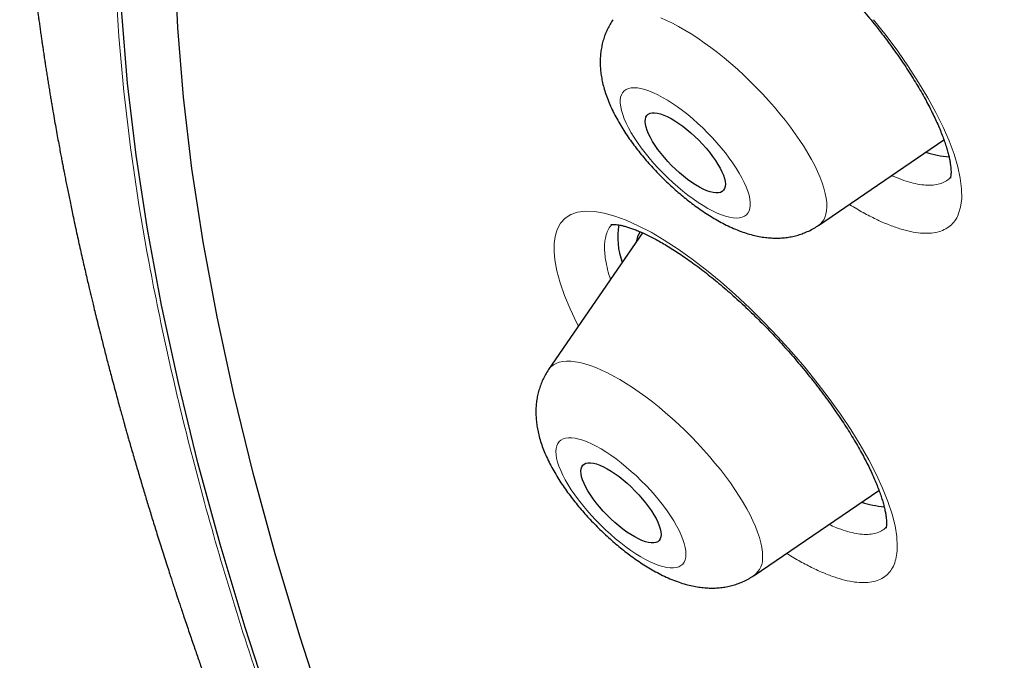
# Model space of a CAD drawing. Header units: millimetres. Extents: x 8 to 436, y 12 to 763.
# Tile 88 of 256: x 328.43 to 336.69, y 312.04 to 317.42. Entities that reach past the tile are written whole.
import ezdxf

# ---------------------------------------------------------------- set-up
doc = ezdxf.new("R2010")
doc.units = ezdxf.units.MM

msp = doc.modelspace()

# ---------------------------------------------------------------- linework, layer by layer
at = {"color": 7, "linetype": 'Continuous', "lineweight": 30}
for p, q in [((335.1292, 315.6946), (336.1829, 316.4126)), ((333.6525, 315.6334), (332.8657, 314.4846)), ((334.5894, 312.7568), (335.6376, 313.471))]:
    msp.add_line(p, q, dxfattribs=at)
at = {"color": 7, "linetype": 'Continuous', "lineweight": 30, "flags": 128}
for points in [[(330.5516, 311.6056), (330.3194, 312.3191), (330.1099, 313.0184), (329.923, 313.703), (329.759, 314.3724), (329.6178, 315.0262), (329.4997, 315.6639), (329.4048, 316.2852), (329.333, 316.8895), (329.2844, 317.4765), (329.2591, 318.0457), (329.257, 318.5968), (329.2783, 319.1293), (329.3227, 319.643), (329.3905, 320.1375), (329.4814, 320.6124), (329.5954, 321.0674), (329.7325, 321.5022), (329.8925, 321.9165), (330.0754, 322.31)], [(331.0079, 311.54), (330.7781, 312.2464), (330.5706, 312.9388), (330.3856, 313.6166), (330.2232, 314.2793), (330.0834, 314.9267), (329.9665, 315.5581), (329.8725, 316.1732), (329.8014, 316.7715), (329.7533, 317.3527), (329.7282, 317.9163), (329.7262, 318.4619), (329.7472, 318.9892), (329.7913, 319.4978), (329.8583, 319.9874), (329.9483, 320.4576), (330.0612, 320.9081), (330.197, 321.3386), (330.3554, 321.7488), (330.5365, 322.1384)], [(334.3422, 316.0037), (334.3339, 315.9898), (334.3224, 315.9791), (334.3076, 315.9717), (334.2899, 315.9678), (334.2692, 315.9673), (334.246, 315.9702), (334.2203, 315.9766), (334.1925, 315.9864), (334.1629, 315.9994), (334.1317, 316.0155), (334.0993, 316.0346), (334.066, 316.0564), (334.0321, 316.0808), (333.9981, 316.1075), (333.9641, 316.1362), (333.9307, 316.1666), (333.8981, 316.1985), (333.8667, 316.2314), (333.8368, 316.265), (333.8087, 316.2991), (333.7826, 316.3332), (333.7589, 316.367), (333.7379, 316.4002), (333.7196, 316.4323), (333.7043, 316.4632), (333.6922, 316.4924), (333.6834, 316.5197), (333.6779, 316.5448), (333.6759, 316.5674), (333.6774, 316.5873), (333.6822, 316.6043), (333.6905, 316.6182), (333.702, 316.6289), (333.7168, 316.6363), (333.7345, 316.6402), (333.7552, 316.6407), (333.7784, 316.6378), (333.8041, 316.6314), (333.8319, 316.6216), (333.8615, 316.6086), (333.8927, 316.5925), (333.9251, 316.5734), (333.9584, 316.5516), (333.9923, 316.5272), (334.0263, 316.5005), (334.0603, 316.4718), (334.0937, 316.4414), (334.1263, 316.4095), (334.1577, 316.3766), (334.1876, 316.343), (334.2157, 316.3089), (334.2418, 316.2748), (334.2655, 316.241), (334.2866, 316.2078), (334.3048, 316.1756), (334.3201, 316.1448), (334.3322, 316.1156), (334.341, 316.0883), (334.3465, 316.0632), (334.3485, 316.0406), (334.3471, 316.0207), (334.3422, 316.0037)], [(333.8087, 313.1001), (333.8068, 313.0806), (333.8015, 313.064), (333.7929, 313.0504), (333.7809, 313.0401), (333.7658, 313.0332), (333.7477, 313.0297), (333.7267, 313.0296), (333.7032, 313.033), (333.6773, 313.0397), (333.6492, 313.0499), (333.6194, 313.0633), (333.588, 313.0798), (333.5555, 313.0992), (333.5221, 313.1214), (333.4882, 313.1461), (333.4541, 313.173), (333.4202, 313.2019), (333.3869, 313.2325), (333.3544, 313.2645), (333.3232, 313.2975), (333.2935, 313.3313), (333.2656, 313.3654), (333.2398, 313.3994), (333.2164, 313.4332), (333.1957, 313.4663), (333.1777, 313.4983), (333.1629, 313.529), (333.1511, 313.558), (333.1427, 313.585), (333.1377, 313.6098), (333.1361, 313.6321), (333.1379, 313.6517), (333.1432, 313.6683), (333.1519, 313.6818), (333.1638, 313.6921), (333.1789, 313.6991), (333.1971, 313.7026), (333.218, 313.7027), (333.2416, 313.6993), (333.2675, 313.6925), (333.2955, 313.6823), (333.3254, 313.669), (333.3567, 313.6525), (333.3893, 313.633), (333.4227, 313.6109), (333.4566, 313.5862), (333.4906, 313.5592), (333.5245, 313.5303), (333.5579, 313.4997), (333.5903, 313.4677), (333.6216, 313.4347), (333.6513, 313.401), (333.6792, 313.3669), (333.705, 313.3328), (333.7283, 313.299), (333.7491, 313.266), (333.767, 313.2339), (333.7819, 313.2033), (333.7936, 313.1743), (333.802, 313.1472), (333.8071, 313.1224), (333.8087, 313.1001)]]:
    msp.add_lwpolyline(points, dxfattribs=at)
at = {"color": 252, "linetype": 'Continuous', "lineweight": 0, "flags": 128}
for points in [[(333.8066, 317.437), (333.8549, 317.4161), (333.9048, 317.3921), (333.9561, 317.3651), (334.0086, 317.3351), (334.0622, 317.3023), (334.1167, 317.2669), (334.1717, 317.2288), (334.2272, 317.1884), (334.2829, 317.1456), (334.3386, 317.1008), (334.3941, 317.054), (334.4493, 317.0054), (334.5038, 316.9553), (334.5575, 316.9037), (334.6102, 316.8509), (334.6617, 316.7971), (334.7118, 316.7425), (334.7604, 316.6873), (334.8071, 316.6317), (334.852, 316.5759), (334.8947, 316.5201), (334.9351, 316.4645), (334.9732, 316.4093), (335.0087, 316.3547), (335.0415, 316.301), (335.0715, 316.2483), (335.0986, 316.1969), (335.1227, 316.1468), (335.1436, 316.0984), (335.1614, 316.0517), (335.1759, 316.007), (335.1871, 315.9644), (335.195, 315.9241), (335.1995, 315.8863), (335.2006, 315.851), (335.1982, 315.8184), (335.1925, 315.7886), (335.1835, 315.7618)], [(335.5928, 317.4223), (335.6966, 317.2906), (335.7948, 317.1582), (335.8863, 317.0266), (335.9705, 316.8962), (336.0473, 316.7674), (336.116, 316.6417), (336.1757, 316.5203), (336.2261, 316.4039), (336.2673, 316.2927), (336.2987, 316.1878), (336.32, 316.0904), (336.331, 316.0013), (336.3318, 315.9203), (336.3226, 315.8483), (336.3033, 315.7859), (336.3033, 315.7859)], [(333.4766, 316.7915), (333.47, 316.7705), (333.4667, 316.7467), (333.4668, 316.7201), (333.4703, 316.691), (333.4771, 316.6595), (333.4872, 316.6258), (333.5005, 316.5901), (333.517, 316.5526), (333.5365, 316.5136), (333.559, 316.4733), (333.5843, 316.432), (333.6122, 316.3899), (333.6426, 316.3473), (333.6752, 316.3044), (333.71, 316.2614), (333.7466, 316.2188), (333.7848, 316.1767), (333.8244, 316.1353), (333.8652, 316.095), (333.9069, 316.056), (333.9493, 316.0185), (333.992, 315.9828), (334.0349, 315.9491), (334.0776, 315.9175), (334.1199, 315.8883), (334.1616, 315.8617), (334.2023, 315.8379), (334.2419, 315.8168), (334.28, 315.7988), (334.3165, 315.784), (334.3511, 315.7723), (334.3837, 315.7639), (334.4139, 315.7588), (334.4417, 315.7571), (334.4668, 315.7587), (334.4891, 315.7638), (334.5085, 315.7721), (334.5248, 315.7837), (334.5379, 315.7986), (334.5478, 315.8165), (334.5544, 315.8375), (334.5577, 315.8613), (334.5576, 315.8879), (334.5542, 315.917), (334.5473, 315.9485), (334.5372, 315.9822), (334.5239, 316.0179), (334.5074, 316.0554), (334.4879, 316.0944), (334.4654, 316.1346), (334.4401, 316.176), (334.4122, 316.2181), (334.3818, 316.2607), (334.3492, 316.3036), (334.3144, 316.3466), (334.2778, 316.3892), (334.2396, 316.4313), (334.2, 316.4727), (334.1592, 316.513), (334.1175, 316.552), (334.0751, 316.5895), (334.0324, 316.6252), (333.9895, 316.6589), (333.9468, 316.6905), (333.9045, 316.7196), (333.8628, 316.7463), (333.8221, 316.7701), (333.7825, 316.7911), (333.7444, 316.8091), (333.7079, 316.824), (333.6733, 316.8357), (333.6407, 316.8441), (333.6105, 316.8492), (333.5827, 316.8509), (333.5576, 316.8493), (333.5353, 316.8442), (333.5159, 316.8359), (333.4996, 316.8243), (333.4865, 316.8094), (333.4766, 316.7915)], [(333.1163, 314.8505), (333.1029, 314.8757), (333.0468, 314.9939), (333.0002, 315.1067), (332.963, 315.2138), (332.9356, 315.3142), (332.9182, 315.4067), (332.9117, 315.4774), (332.9121, 315.5422), (332.9196, 315.6007), (332.938, 315.662), (332.9665, 315.7136), (333.0047, 315.7549), (333.0524, 315.7855), (333.1093, 315.8051), (333.1753, 315.8137), (333.2495, 315.8114), (333.3312, 315.7982), (333.4203, 315.7738), (333.5163, 315.7385), (333.6182, 315.6928), (333.7249, 315.6372), (333.8362, 315.5715), (333.9516, 315.4962), (334.0698, 315.4122), (334.1895, 315.3203), (334.3106, 315.2207), (334.4323, 315.1138), (334.5535, 315.0009), (334.6728, 314.883), (334.7898, 314.7606), (334.9042, 314.6342), (335.0146, 314.5051), (335.1199, 314.3746), (335.2197, 314.2433), (335.3136, 314.1117), (335.4008, 313.981), (335.4802, 313.8528), (335.5513, 313.7275), (335.6142, 313.6056), (335.6682, 313.4883), (335.7127, 313.3767), (335.7473, 313.2719), (335.7721, 313.1737), (335.7869, 313.0831), (335.7916, 313.001), (335.7916, 313.001)], [(332.8657, 314.4846), (332.8682, 314.4881), (332.8851, 314.5075), (332.9053, 314.5238), (332.9285, 314.5367), (332.9548, 314.5463), (332.9841, 314.5526), (333.0162, 314.5554), (333.051, 314.5548), (333.0884, 314.5509), (333.1283, 314.5435), (333.1704, 314.5328), (333.2147, 314.5188), (333.261, 314.5015), (333.3091, 314.481), (333.3588, 314.4573), (333.41, 314.4307), (333.4624, 314.401), (333.5159, 314.3686), (333.5702, 314.3334), (333.6252, 314.2957), (333.6806, 314.2555), (333.7363, 314.213), (333.792, 314.1684), (333.8476, 314.1219), (333.9028, 314.0735), (333.9574, 314.0235), (334.0112, 313.9721), (334.0641, 313.9195), (334.1157, 313.8658), (334.166, 313.8113), (334.2147, 313.7562), (334.2617, 313.7006), (334.3068, 313.6448), (334.3498, 313.5889), (334.3905, 313.5333), (334.4289, 313.4781), (334.4647, 313.4234), (334.4979, 313.3696), (334.5282, 313.3168), (334.5557, 313.2651), (334.5801, 313.2149), (334.6014, 313.1663), (334.6196, 313.1194), (334.6345, 313.0744), (334.6461, 313.0316), (334.6544, 312.991), (334.6593, 312.9528), (334.6608, 312.9172)], [(332.9265, 313.7979), (332.928, 313.7702), (332.9329, 313.74), (332.9411, 313.7075), (332.9526, 313.673), (332.9673, 313.6365), (332.9851, 313.5984), (333.0059, 313.5588), (333.0296, 313.518), (333.056, 313.4764), (333.085, 313.434), (333.1163, 313.3912), (333.1499, 313.3483), (333.1855, 313.3054), (333.2228, 313.263), (333.2616, 313.2211), (333.3018, 313.1802), (333.343, 313.1404), (333.385, 313.102), (333.4276, 313.0653), (333.4704, 313.0304), (333.5132, 312.9975), (333.5558, 312.967), (333.5979, 312.9389), (333.6392, 312.9134), (333.6794, 312.8907), (333.7184, 312.871), (333.7559, 312.8543), (333.7916, 312.8407), (333.8254, 312.8304), (333.857, 312.8234), (333.8862, 312.8198), (333.9128, 312.8195), (333.9368, 312.8226), (333.9579, 312.829), (333.9759, 312.8388), (333.9909, 312.8518), (334.0027, 312.8679), (334.0112, 312.8872), (334.0164, 312.9094), (334.0183, 312.9344), (334.0167, 312.9621), (334.0118, 312.9922), (334.0036, 313.0247), (333.9922, 313.0593), (333.9775, 313.0957), (333.9597, 313.1339), (333.9389, 313.1734), (333.9152, 313.2142), (333.8888, 313.2559), (333.8598, 313.2983), (333.8284, 313.341), (333.7949, 313.384), (333.7593, 313.4268), (333.722, 313.4693), (333.6831, 313.5111), (333.643, 313.552), (333.6018, 313.5918), (333.5597, 313.6302), (333.5172, 313.667), (333.4744, 313.7019), (333.4315, 313.7347), (333.389, 313.7653), (333.3469, 313.7934), (333.3056, 313.8189), (333.2653, 313.8415), (333.2263, 313.8613), (333.1889, 313.878), (333.1531, 313.8915), (333.1194, 313.9018), (333.0878, 313.9088), (333.0586, 313.9125), (333.0319, 313.9127), (333.008, 313.9097), (332.9869, 313.9032), (332.9688, 313.8935), (332.9538, 313.8805), (332.9421, 313.8643), (332.9335, 313.8451), (332.9283, 313.8229), (332.9265, 313.7979)]]:
    msp.add_lwpolyline(points, dxfattribs=at)
at = {"color": 7, "linetype": 'Continuous', "lineweight": 30}
for centre, radius, start, end in [((336.2866, 317.0936), 0.8243, 251.9902, 265.70021), ((334.0433, 315.5939), 0.5978, 169.80392, 200.3832), ((333.8198, 315.5179), 0.2233, 146.17631, 170.01525), ((335.7481, 314.1606), 0.8295, 252.01137, 265.34461)]:
    msp.add_arc(centre, radius, start, end, dxfattribs=at)
at = {"color": 252, "linetype": 'Continuous', "lineweight": 0}
for centre, radius, start, end in [((335.0441, 315.8189), 0.1506, 304.4064, 337.72084), ((334.4817, 312.9008), 0.1798, 306.77936, 5.24531)]:
    msp.add_arc(centre, radius, start, end, dxfattribs=at)
for points, knots in [([(331.0196, 326.5382), (331.0561, 326.5794), (331.2962, 326.8504), (331.8424, 327.2486), (332.6613, 327.7245), (333.5901, 328.0813), (334.6138, 328.3299), (335.7324, 328.4665), (336.9414, 328.4913), (338.2374, 328.4042), (339.6162, 328.2054), (341.0734, 327.8956), (342.6045, 327.4757), (344.2047, 326.947), (345.8688, 326.3113), (347.5918, 325.5705), (349.3681, 324.7269), (351.1922, 323.7833), (353.0583, 322.7425), (354.9606, 321.6078), (356.8931, 320.3829), (358.8496, 319.0715), (360.8241, 317.6778), (362.8103, 316.2062), (364.802, 314.6613), (366.7929, 313.048), (368.7768, 311.3714), (370.7474, 309.6366), (372.6985, 307.8492), (374.6239, 306.0149), (376.5177, 304.1393), (378.3738, 302.2284), (380.1864, 300.2882), (381.9498, 298.3248), (383.6585, 296.3443), (385.307, 294.3531), (386.8903, 292.3573), (388.4033, 290.3632), (389.8412, 288.3772), (391.1995, 286.4055), (392.474, 284.4542), (393.6607, 282.5296), (394.7558, 280.6376), (395.7558, 278.7842), (396.6577, 276.9753), (397.4585, 275.2166), (398.1558, 273.5135), (398.7474, 271.8714), (399.2313, 270.2956), (399.6062, 268.7909), (399.8708, 267.3621), (400.0242, 266.0137), (400.066, 264.75), (399.9962, 263.5748), (399.8146, 262.4921), (399.5228, 261.5043), (399.1179, 260.6185), (398.6492, 259.8751), (398.2659, 259.4772), (398.0952, 259.3001)], [0, 0, 0, 0, 0.003203, 0.021066, 0.038929, 0.056792, 0.074655, 0.092519, 0.110382, 0.128245, 0.146108, 0.163971, 0.181834, 0.199697, 0.21756, 0.235424, 0.253287, 0.27115, 0.289013, 0.306876, 0.324739, 0.342602, 0.360465, 0.378329, 0.396192, 0.414055, 0.431918, 0.449781, 0.467644, 0.485507, 0.50337, 0.521234, 0.539097, 0.55696, 0.574823, 0.592686, 0.610549, 0.628412, 0.646275, 0.664139, 0.682002, 0.699865, 0.717728, 0.735591, 0.753454, 0.771317, 0.78918, 0.807044, 0.824907, 0.84277, 0.860633, 0.878496, 0.896359, 0.914222, 0.932085, 0.949949, 0.967812, 0.985675, 1, 1, 1, 1]), ([(331.0484, 310.1578), (330.8196, 310.778), (330.3638, 312.013), (329.8581, 313.7525), (329.4888, 315.3946), (329.268, 316.9321), (329.1925, 318.3668), (329.2629, 319.6927), (329.4748, 320.9014), (329.83, 321.9799), (330.3274, 322.9228), (330.9672, 323.73), (331.7492, 324.4017), (332.6696, 324.9354), (333.7174, 325.33), (334.8869, 325.5789), (336.1734, 325.6802), (337.5768, 325.6341), (339.0971, 325.4404), (340.7274, 325.1007), (342.4516, 324.6212), (344.2573, 324.0026), (346.137, 323.247), (348.0905, 322.3545), (350.1177, 321.3251), (352.2097, 320.1637), (354.3478, 318.883), (356.5148, 317.4911), (358.7015, 315.9936), (360.9076, 314.3905), (363.133, 312.682), (365.3683, 310.8758), (367.5947, 308.9889), (369.7933, 307.0356), (371.954, 305.0242), (374.0769, 302.9547), (376.1617, 300.8272), (378.2, 298.6511), (380.1758, 296.4453), (382.0711, 294.228), (383.877, 292.0088), (385.5934, 289.7879), (387.2203, 287.5654), (388.7511, 285.3507), (390.1756, 283.1619), (391.4788, 281.0182), (392.6555, 278.9289), (393.7022, 276.8958), (394.631, 274.9122), (395.1384, 273.6475), (395.3931, 273.0124)], [0, 0, 0, 0, 0.020985, 0.041789, 0.062502, 0.083215, 0.104018, 0.125, 0.145986, 0.166791, 0.187505, 0.208217, 0.229019, 0.25, 0.270986, 0.291791, 0.312505, 0.333217, 0.354019, 0.375, 0.395986, 0.416791, 0.437505, 0.458217, 0.479019, 0.5, 0.520986, 0.541791, 0.562505, 0.583217, 0.604019, 0.625, 0.645986, 0.666791, 0.687505, 0.708217, 0.729019, 0.75, 0.770986, 0.791791, 0.812505, 0.833217, 0.854019, 0.875, 0.895985, 0.916789, 0.937502, 0.958215, 0.979017, 1, 1, 1, 1]), ([(335.7451, 316.1143), (335.7585, 316.1081), (335.801, 316.0885), (335.8674, 316.0651), (335.9437, 316.0441), (336.0139, 316.033), (336.0776, 316.0312), (336.1344, 316.0387), (336.1832, 316.0565), (336.2181, 316.077), (336.2336, 316.0947), (336.2384, 316.1001)], [0, 0, 0, 0, 0.058326, 0.184721, 0.311023, 0.437776, 0.564529, 0.69083, 0.817466, 0.944557, 1, 1, 1, 1]), ([(336.3033, 315.7859), (336.3032, 315.7857), (336.295, 315.7663), (336.2751, 315.7313), (336.2356, 315.6892), (336.1867, 315.6577), (336.1288, 315.637), (336.0618, 315.6277), (335.9865, 315.6294), (335.9036, 315.642), (335.8136, 315.6656), (335.7169, 315.7003), (335.6143, 315.7454), (335.5063, 315.8016), (335.4306, 315.844), (335.3904, 315.8701), (335.3885, 315.8713)], [0, 0, 0, 0, 0.000887, 0.08365, 0.166708, 0.249767, 0.33253, 0.415291, 0.498347, 0.581403, 0.664165, 0.746983, 0.830096, 0.91321, 0.996028, 1, 1, 1, 1]), ([(333.3991, 315.7037), (333.3931, 315.6977), (333.3759, 315.6805), (333.3566, 315.6425), (333.3415, 315.5935), (333.3349, 315.5404), (333.3345, 315.4853), (333.3403, 315.4211), (333.3547, 315.3461), (333.37, 315.2847), (333.3827, 315.2482), (333.3847, 315.2424)], [0, 0, 0, 0, 0.074548, 0.213186, 0.35133, 0.466326, 0.581464, 0.69646, 0.834704, 0.973443, 1, 1, 1, 1]), ([(335.2177, 313.1849), (335.2372, 313.176), (335.2853, 313.1542), (335.3562, 313.1297), (335.4304, 313.1103), (335.4981, 313.1006), (335.559, 313.1006), (335.6129, 313.1098), (335.6586, 313.1292), (335.687, 313.1464), (335.6977, 313.1597), (335.6983, 313.1605)], [0, 0, 0, 0, 0.088353, 0.217574, 0.346795, 0.475556, 0.604223, 0.733349, 0.862475, 0.99114, 1, 1, 1, 1]), ([(335.7916, 313.001), (335.7916, 313.0007), (335.7914, 312.9745), (335.7875, 312.9253), (335.7716, 312.8614), (335.7457, 312.8072), (335.71, 312.7633), (335.6644, 312.7302), (335.6095, 312.7078), (335.5459, 312.6963), (335.4738, 312.6958), (335.3936, 312.7066), (335.306, 312.7283), (335.2116, 312.7608), (335.1113, 312.8036), (335.0053, 312.8577), (334.9218, 312.9044), (334.8729, 312.9358), (334.8622, 312.9427)], [0, 0, 0, 0, 0.000748, 0.07057, 0.140641, 0.210712, 0.280534, 0.350354, 0.420423, 0.490493, 0.560313, 0.630181, 0.700299, 0.770416, 0.840285, 0.910231, 0.980426, 1, 1, 1, 1])]:
    msp.add_open_spline(points, degree=3, knots=knots, dxfattribs=at)
at = {"color": 7, "linetype": 'Continuous', "lineweight": 30}
for points, knots in [([(331.0183, 326.5493), (331.0037, 326.5348), (330.9767, 326.5079), (330.9419, 326.473), (330.911, 326.4418), (330.8798, 326.41), (330.8457, 326.3751), (330.8129, 326.3409), (330.7834, 326.3101), (330.7576, 326.2828), (330.734, 326.2576), (330.7094, 326.2313), (330.682, 326.2015), (330.6522, 326.1689), (330.6231, 326.1367), (330.597, 326.1076), (330.5764, 326.0843), (330.56, 326.0656), (330.5448, 326.0483), (330.527, 326.0279), (330.5063, 326.0039), (330.4842, 325.9781), (330.4624, 325.9525), (330.4403, 325.9263), (330.4186, 325.9003), (330.3964, 325.8734), (330.3748, 325.8471), (330.3525, 325.8197), (330.3294, 325.791), (330.3056, 325.7612), (330.2824, 325.7318), (330.2605, 325.7038), (330.2417, 325.6795), (330.2247, 325.6575), (330.2087, 325.6366), (330.1913, 325.6137), (330.1732, 325.5896), (330.1556, 325.5661), (330.1401, 325.5451), (330.1272, 325.5276), (330.1165, 325.513), (330.1064, 325.4992), (330.0951, 325.4836), (330.0814, 325.4645), (330.0642, 325.4406), (330.0451, 325.4136), (330.0254, 325.3857), (330.0076, 325.3602), (329.9912, 325.3366), (329.9747, 325.3124), (329.9562, 325.2853), (329.9353, 325.2543), (329.9138, 325.222), (329.8936, 325.1914), (329.8754, 325.1636), (329.8585, 325.1376), (329.8415, 325.1112), (329.8238, 325.0834), (329.7999, 325.0455), (329.7709, 324.9987), (329.7377, 324.9445), (329.7061, 324.8918), (329.6745, 324.8382), (329.6418, 324.7817), (329.6093, 324.7245), (329.5782, 324.6687), (329.5472, 324.612), (329.5153, 324.5527), (329.4844, 324.4938), (329.4517, 324.4303), (329.4162, 324.36), (329.3782, 324.2827), (329.3412, 324.2052), (329.3046, 324.1267), (329.2684, 324.0469), (329.2353, 323.9717), (329.2102, 323.9132), (329.1914, 323.8688), (329.1769, 323.834), (329.1624, 323.7987), (329.1486, 323.765), (329.1364, 323.7347), (329.125, 323.7059), (329.1135, 323.6768), (329.1011, 323.6448), (329.088, 323.6108), (329.0747, 323.576), (329.0622, 323.5426), (329.0507, 323.5115), (329.0393, 323.4806), (329.0276, 323.4481), (329.0148, 323.4124), (329.0014, 323.3745), (328.9883, 323.3368), (328.9763, 323.3018), (328.9659, 323.2712), (328.9552, 323.2391), (328.9432, 323.2028), (328.9295, 323.1609), (328.9158, 323.1181), (328.9025, 323.0759), (328.8898, 323.0346), (328.8769, 322.9921), (328.8629, 322.9455), (328.8495, 322.8997), (328.8368, 322.8556), (328.8257, 322.8164), (328.815, 322.7778), (328.8051, 322.7419), (328.7936, 322.6992), (328.7795, 322.646), (328.7622, 322.5788), (328.7443, 322.5069), (328.7267, 322.4338), (328.7103, 322.3635), (328.6954, 322.2978), (328.6789, 322.2222), (328.6607, 322.1358), (328.6408, 322.0365), (328.622, 321.938), (328.6042, 321.8393), (328.5872, 321.7399), (328.5737, 321.6564), (328.563, 321.5868), (328.5545, 321.5296), (328.5454, 321.4665), (328.5359, 321.3975), (328.527, 321.329), (328.5189, 321.2645), (328.5121, 321.2075), (328.5062, 321.1556), (328.501, 321.109), (328.4966, 321.0673), (328.4926, 321.0288), (328.4889, 320.9918), (328.4847, 320.9487), (328.4801, 320.8988), (328.4749, 320.84), (328.4697, 320.777), (328.4646, 320.7115), (328.4597, 320.6447), (328.4552, 320.5777), (328.4509, 320.5082), (328.4469, 320.4363), (328.4431, 320.362), (328.4397, 320.2875), (328.4369, 320.2152), (328.4347, 320.1514), (328.4331, 320.0965), (328.4319, 320.0512), (328.431, 320.0124), (328.4304, 319.9836), (328.43, 319.9622), (328.4297, 319.944), (328.4293, 319.9219), (328.4289, 319.8945), (328.4285, 319.8578), (328.428, 319.8123), (328.4277, 319.7608), (328.4276, 319.7097), (328.4277, 319.6615), (328.4279, 319.6159), (328.4282, 319.5731), (328.4287, 319.5187), (328.4297, 319.4526), (328.4312, 319.3736), (328.4332, 319.2939), (328.4357, 319.2101), (328.4388, 319.1201), (328.4422, 319.039), (328.4454, 318.9693), (328.4481, 318.914), (328.451, 318.8594), (328.454, 318.8058), (328.457, 318.755), (328.4597, 318.7116), (328.462, 318.6768), (328.4638, 318.6491), (328.4657, 318.6222), (328.4677, 318.5931), (328.4701, 318.5597), (328.4732, 318.5167), (328.4773, 318.4636), (328.4822, 318.4017), (328.4875, 318.338), (328.493, 318.2747), (328.4987, 318.2119), (328.5046, 318.1498), (328.5105, 318.0887), (328.5167, 318.0278), (328.5227, 317.9696), (328.5284, 317.9162), (328.5336, 317.8696), (328.5385, 317.8256), (328.5437, 317.7802), (328.5495, 317.7309), (328.5559, 317.6771), (328.5633, 317.6171), (328.5702, 317.5626), (328.5763, 317.515), (328.5813, 317.4763), (328.5867, 317.4356), (328.5925, 317.3928), (328.5987, 317.348), (328.605, 317.3026), (328.6112, 317.259), (328.6167, 317.2206), (328.6214, 317.1882), (328.6253, 317.1614), (328.6287, 317.1387), (328.6316, 317.1192), (328.6346, 317.0995), (328.6381, 317.0761), (328.6428, 317.045), (328.6489, 317.0058), (328.6559, 316.9606), (328.6634, 316.9134), (328.6709, 316.867), (328.6782, 316.822), (328.6854, 316.7782), (328.6925, 316.7357), (328.7019, 316.6805), (328.7133, 316.614), (328.7267, 316.5377), (328.7395, 316.466), (328.7516, 316.3996), (328.7628, 316.3393), (328.7726, 316.2869), (328.7811, 316.2426), (328.7879, 316.2067), (328.7942, 316.1741), (328.8009, 316.1397), (328.809, 316.0984), (328.8183, 316.0516), (328.832, 315.9833), (328.8505, 315.8921), (328.8762, 315.769), (328.9051, 315.6341), (328.9364, 315.4919), (328.9626, 315.3762), (328.983, 315.2875), (328.9972, 315.2265), (329.01, 315.1719), (329.0214, 315.1239), (329.0322, 315.0791), (329.044, 315.0299), (329.0583, 314.9711), (329.0754, 314.9013), (329.0946, 314.8242), (329.1169, 314.7355), (329.1424, 314.6357), (329.1713, 314.5243), (329.1977, 314.4241), (329.2212, 314.3364), (329.2404, 314.2653), (329.2587, 314.1984), (329.2749, 314.1393), (329.2889, 314.0889), (329.3005, 314.0473), (329.3097, 314.0144), (329.3166, 313.9901), (329.3224, 313.9693), (329.3288, 313.9469), (329.337, 313.9179), (329.3485, 313.8776), (329.3631, 313.8264), (329.3804, 313.7668), (329.3981, 313.7057), (329.4159, 313.6449), (329.4338, 313.5845), (329.4517, 313.5243), (329.4745, 313.448), (329.503, 313.3538), (329.5379, 313.2398), (329.5689, 313.1399), (329.5956, 313.055), (329.6172, 312.9864), (329.6395, 312.9164), (329.6614, 312.8481), (329.6817, 312.7853), (329.6991, 312.7316), (329.7126, 312.6903), (329.7226, 312.66), (329.73, 312.6374), (329.7379, 312.6133), (329.7471, 312.5855), (329.7583, 312.5517), (329.7711, 312.513), (329.7862, 312.4676), (329.8111, 312.3934), (329.8443, 312.2951), (329.8846, 312.1775), (329.9226, 312.0675), (329.9583, 311.9652), (329.9916, 311.8707), (330.0223, 311.784), (330.0532, 311.6976), (330.0847, 311.6103), (330.1171, 311.521), (330.1482, 311.4359), (330.1779, 311.3552), (330.2019, 311.2906), (330.2196, 311.2432), (330.2305, 311.2138), (330.2393, 311.1904), (330.2471, 311.1696), (330.2553, 311.1478), (330.2647, 311.1227), (330.2778, 311.0881), (330.2951, 311.0423), (330.3173, 310.9838), (330.3426, 310.9174), (330.3712, 310.843), (330.403, 310.7605), (330.4383, 310.6698), (330.4771, 310.5705), (330.5218, 310.4574), (330.5726, 310.3296), (330.6301, 310.1864), (330.693, 310.0317), (330.7429, 309.91), (330.778, 309.8252), (330.7964, 309.7809), (330.8151, 309.7358), (330.8342, 309.69), (330.853, 309.6451), (330.8705, 309.6035), (330.886, 309.5667), (330.8989, 309.5359), (330.9092, 309.5116), (330.9166, 309.494), (330.9226, 309.48), (330.9317, 309.4584), (330.9462, 309.4243), (330.9673, 309.3748), (330.9929, 309.3147), (331.0233, 309.244), (331.0688, 309.1382), (331.1274, 309.0034), (331.1958, 308.8474), (331.2607, 308.7006), (331.3221, 308.563), (331.3817, 308.4305), (331.4416, 308.2982), (331.5043, 308.1609), (331.5599, 308.0399), (331.6074, 307.9372), (331.6457, 307.8548), (331.6852, 307.7702), (331.7257, 307.6839), (331.7649, 307.6006), (331.8006, 307.525), (331.8309, 307.4613), (331.8555, 307.4096), (331.8735, 307.3719), (331.8856, 307.3465), (331.8937, 307.3297), (331.9013, 307.3137), (331.9104, 307.2948), (331.9218, 307.271), (331.9356, 307.2422), (331.9526, 307.207), (331.9728, 307.1651), (331.9964, 307.1161), (332.0231, 307.061), (332.0526, 307.0003), (332.1211, 306.8598), (332.2283, 306.6417), (332.3621, 306.3731), (332.4841, 306.1314), (332.5932, 305.917), (332.7018, 305.7058), (332.7878, 305.5401), (332.8508, 305.4194), (332.8914, 305.3418), (332.9316, 305.2654), (332.9712, 305.1902), (333.0104, 305.1161), (333.049, 305.0433), (333.086, 304.9738), (333.1183, 304.9133), (333.145, 304.8633), (333.1662, 304.8237), (333.183, 304.7925), (333.1965, 304.7674), (333.21, 304.7421), (333.227, 304.7105), (333.2493, 304.6693), (333.2764, 304.6191), (333.3088, 304.5591), (333.3452, 304.492), (333.3836, 304.4215), (333.4543, 304.2918), (333.5561, 304.1063), (333.6885, 303.8675), (333.8228, 303.6272), (333.9586, 303.3865), (334.0955, 303.1461), (334.227, 302.9169), (334.3531, 302.6991), (334.4734, 302.4926), (334.5799, 302.3112), (334.6721, 302.1551), (334.7496, 302.0245), (334.8202, 301.906), (334.8838, 301.7996), (334.9404, 301.7054), (334.9879, 301.6265), (335.0269, 301.5618), (335.058, 301.5102), (335.0838, 301.4677), (335.1041, 301.4341), (335.1175, 301.412), (335.126, 301.3981), (335.1329, 301.3867), (335.1433, 301.3695), (335.1587, 301.3441), (335.179, 301.3108), (335.2035, 301.2706), (335.2311, 301.2254), (335.2607, 301.177), (335.3036, 301.1068), (335.3615, 301.0123), (335.4363, 300.8909), (335.5178, 300.759), (335.6058, 300.6172), (335.698, 300.4694), (335.7916, 300.3201), (335.8839, 300.1735), (335.9919, 300.0027), (336.1147, 299.8095), (336.2516, 299.5956), (336.3838, 299.3904), (336.5112, 299.1937), (336.633, 299.0068), (336.7491, 298.8295), (336.8603, 298.6606), (336.9685, 298.497), (337.1147, 298.277), (337.2981, 298.0028), (337.5178, 297.6775), (337.6811, 297.4378), (337.7875, 297.2824), (337.837, 297.2103), (337.8806, 297.1469), (337.9176, 297.0931), (337.9481, 297.049), (337.9734, 297.0123), (337.9962, 296.9794), (338.019, 296.9463), (338.0546, 296.8949), (338.105, 296.8222), (338.1727, 296.7247), (338.2484, 296.6161), (338.3324, 296.4959), (338.4249, 296.364), (338.5258, 296.2206), (338.6354, 296.0655), (338.7537, 295.8987), (338.8808, 295.7202), (339.0169, 295.5301), (339.1621, 295.3282), (339.3165, 295.1146), (339.4803, 294.8893), (339.6485, 294.6593), (339.8205, 294.4253), (339.9961, 294.1878), (340.1791, 293.9417), (340.3669, 293.6907), (340.5567, 293.4385), (340.8224, 293.0875), (341.1648, 292.6393), (341.5855, 292.0956), (342.0062, 291.5583), (342.4268, 291.0276), (342.8446, 290.5065), (343.2592, 289.9952), (343.6704, 289.4937), (344.0805, 288.9988), (344.4446, 288.5639), (344.7622, 288.1879), (345.0331, 287.8693), (345.3032, 287.5538), (345.5725, 287.2413), (345.8426, 286.9298), (346.1124, 286.6208), (346.3856, 286.3099), (346.6643, 285.9948), (346.9538, 285.6697), (347.2541, 285.3347), (347.5553, 285.001), (347.8568, 284.6694), (348.1581, 284.3403), (348.4686, 284.0034), (348.7885, 283.6588), (349.1158, 283.3087), (349.4506, 282.9534), (349.7926, 282.5929), (350.1441, 282.2254), (350.5074, 281.8483), (350.8829, 281.4617), (351.2707, 281.0657), (351.6685, 280.6628), (352.0763, 280.2533), (352.4942, 279.8372), (352.9221, 279.4149), (353.3601, 278.9865), (353.8083, 278.5522), (354.2667, 278.1121), (354.7352, 277.6666), (355.2139, 277.2158), (355.7027, 276.76), (356.2016, 276.2994), (356.6962, 275.8476), (357.1858, 275.4049), (357.6697, 274.9717), (358.1233, 274.5693), (358.416, 274.3131), (358.5442, 274.2009)], [0, 0, 0, 0, 0.000865, 0.001599, 0.002219, 0.003167, 0.004235, 0.005264, 0.006204, 0.007052, 0.00781, 0.00858, 0.009599, 0.010714, 0.01177, 0.012751, 0.013569, 0.014058, 0.014618, 0.0153, 0.016104, 0.017009, 0.017868, 0.018651, 0.019603, 0.020445, 0.021311, 0.022217, 0.023176, 0.024172, 0.025163, 0.026077, 0.02694, 0.027565, 0.028253, 0.029005, 0.02982, 0.030618, 0.031301, 0.031869, 0.032321, 0.032718, 0.033222, 0.033841, 0.034576, 0.035548, 0.036454, 0.037272, 0.038002, 0.038731, 0.03959, 0.040604, 0.041701, 0.042675, 0.043516, 0.044337, 0.045138, 0.046013, 0.046964, 0.048708, 0.050403, 0.052028, 0.053602, 0.055376, 0.057244, 0.058854, 0.060476, 0.062422, 0.064232, 0.065791, 0.068139, 0.07053, 0.072676, 0.075021, 0.07745, 0.079688, 0.081599, 0.082533, 0.083544, 0.084612, 0.085591, 0.086455, 0.087219, 0.088064, 0.088956, 0.08996, 0.090976, 0.091925, 0.092806, 0.093625, 0.094554, 0.095563, 0.096652, 0.097761, 0.098743, 0.099591, 0.100342, 0.101441, 0.102636, 0.103842, 0.105016, 0.106157, 0.107276, 0.108543, 0.110023, 0.111062, 0.112179, 0.113251, 0.114231, 0.115121, 0.116753, 0.118587, 0.120596, 0.122589, 0.124512, 0.126278, 0.127879, 0.130577, 0.133188, 0.13579, 0.138394, 0.140985, 0.14361, 0.144942, 0.146427, 0.148065, 0.149849, 0.151771, 0.153358, 0.154826, 0.156154, 0.157342, 0.15839, 0.159342, 0.160279, 0.161202, 0.162625, 0.16407, 0.165657, 0.167383, 0.168999, 0.170676, 0.172412, 0.174206, 0.176054, 0.177943, 0.179738, 0.181406, 0.182649, 0.183779, 0.184729, 0.185498, 0.185888, 0.186293, 0.18683, 0.187499, 0.1883, 0.189512, 0.190814, 0.192048, 0.193213, 0.194309, 0.195337, 0.196302, 0.198233, 0.200083, 0.201966, 0.203931, 0.206058, 0.20836, 0.209679, 0.210978, 0.212256, 0.213515, 0.214739, 0.215818, 0.216547, 0.217172, 0.21775, 0.218422, 0.219196, 0.220072, 0.221405, 0.222877, 0.224346, 0.2258, 0.227237, 0.228659, 0.230064, 0.231425, 0.232829, 0.234039, 0.235056, 0.235994, 0.237025, 0.23813, 0.239327, 0.24066, 0.24217, 0.242991, 0.243856, 0.244766, 0.245719, 0.246717, 0.247758, 0.248747, 0.24962, 0.250306, 0.250899, 0.251399, 0.251807, 0.252189, 0.252704, 0.253357, 0.254249, 0.255294, 0.256339, 0.257355, 0.258342, 0.259299, 0.260226, 0.261124, 0.26291, 0.264565, 0.266092, 0.267566, 0.268867, 0.269994, 0.270948, 0.271727, 0.272308, 0.273046, 0.273938, 0.274963, 0.276044, 0.278317, 0.28079, 0.283886, 0.286884, 0.289774, 0.291172, 0.292454, 0.293592, 0.294588, 0.295455, 0.296388, 0.297657, 0.29911, 0.300728, 0.302435, 0.304604, 0.306889, 0.309289, 0.310757, 0.312257, 0.313636, 0.314836, 0.315857, 0.3167, 0.317365, 0.31785, 0.318174, 0.318624, 0.319209, 0.319929, 0.321065, 0.322302, 0.323529, 0.324748, 0.325959, 0.327161, 0.328355, 0.330535, 0.332794, 0.33515, 0.336477, 0.337832, 0.339216, 0.340617, 0.341869, 0.342922, 0.343776, 0.344299, 0.344703, 0.345104, 0.34571, 0.346336, 0.347091, 0.347977, 0.348994, 0.351431, 0.353715, 0.355845, 0.35782, 0.359642, 0.36131, 0.362824, 0.364619, 0.366329, 0.367954, 0.369494, 0.370946, 0.371645, 0.372203, 0.37262, 0.372975, 0.37339, 0.373865, 0.374401, 0.37536, 0.376468, 0.377725, 0.37913, 0.380683, 0.382387, 0.384253, 0.386282, 0.38875, 0.391424, 0.394303, 0.397388, 0.398196, 0.399016, 0.39985, 0.400697, 0.401555, 0.402337, 0.402999, 0.403591, 0.404038, 0.404341, 0.404561, 0.404815, 0.405531, 0.406442, 0.407546, 0.408845, 0.410336, 0.413362, 0.41624, 0.418875, 0.421374, 0.423736, 0.426074, 0.428552, 0.431171, 0.432611, 0.43409, 0.435608, 0.437166, 0.438729, 0.440079, 0.441215, 0.442138, 0.442847, 0.443229, 0.443497, 0.443745, 0.444082, 0.444507, 0.44502, 0.445622, 0.446387, 0.447259, 0.448238, 0.449324, 0.450494, 0.45572, 0.460905, 0.464687, 0.468447, 0.472156, 0.475733, 0.4771, 0.478447, 0.479772, 0.481076, 0.482359, 0.483621, 0.484856, 0.485963, 0.486762, 0.487446, 0.488013, 0.488378, 0.488746, 0.48932, 0.490013, 0.490879, 0.491916, 0.493114, 0.494342, 0.495558, 0.4998, 0.503888, 0.507821, 0.512103, 0.516186, 0.52007, 0.523754, 0.52724, 0.530526, 0.532926, 0.53512, 0.53711, 0.538894, 0.540473, 0.541847, 0.542859, 0.543721, 0.544432, 0.544994, 0.545406, 0.545539, 0.545692, 0.545977, 0.546401, 0.546963, 0.54765, 0.548417, 0.549225, 0.550075, 0.551928, 0.553952, 0.556147, 0.558513, 0.561025, 0.563514, 0.565945, 0.568319, 0.571998, 0.57553, 0.578916, 0.582156, 0.585249, 0.588145, 0.590899, 0.593571, 0.596199, 0.601723, 0.60704, 0.612151, 0.613459, 0.614646, 0.615678, 0.616555, 0.617277, 0.617837, 0.618348, 0.618886, 0.61945, 0.62086, 0.62244, 0.624208, 0.626163, 0.628307, 0.630639, 0.633159, 0.635868, 0.638764, 0.641848, 0.64512, 0.648581, 0.652229, 0.656065, 0.659747, 0.663587, 0.667585, 0.671677, 0.675751, 0.679804, 0.68868, 0.697452, 0.706122, 0.714688, 0.72315, 0.731361, 0.739472, 0.747483, 0.755395, 0.760614, 0.765789, 0.77092, 0.776006, 0.781048, 0.786149, 0.791135, 0.796291, 0.801619, 0.807119, 0.81279, 0.818082, 0.823515, 0.82909, 0.834805, 0.840662, 0.846551, 0.852576, 0.858738, 0.865035, 0.871602, 0.87831, 0.88516, 0.892152, 0.899285, 0.906561, 0.913977, 0.921536, 0.929236, 0.937078, 0.945062, 0.953187, 0.961453, 0.969861, 0.977693, 0.985643, 0.993713, 1, 1, 1, 1]), ([(333.9352, 318.6457), (333.9353, 318.6458), (333.9355, 318.6458), (333.9403, 318.6468), (333.9494, 318.6476), (333.9623, 318.6478), (333.9788, 318.6469), (333.9991, 318.6446), (334.0229, 318.6405), (334.0501, 318.6343), (334.0806, 318.6259), (334.1142, 318.6151), (334.151, 318.6017), (334.1906, 318.5857), (334.2329, 318.5668), (334.2777, 318.5452), (334.3248, 318.5207), (334.374, 318.4934), (334.4251, 318.4634), (334.4779, 318.4305), (334.5323, 318.3949), (334.5882, 318.3567), (334.6453, 318.3158), (334.7033, 318.2725), (334.7621, 318.2269), (334.8215, 318.179), (334.8815, 318.1288), (334.9421, 318.0764), (335.003, 318.022), (335.0638, 317.9658), (335.1244, 317.9081), (335.1844, 317.849), (335.2438, 317.7887), (335.3026, 317.7271), (335.3608, 317.6643), (335.4184, 317.6002), (335.4751, 317.5351), (335.5306, 317.4694), (335.5847, 317.4034), (335.6371, 317.3375), (335.6876, 317.2717), (335.7364, 317.206), (335.7836, 317.1402), (335.8291, 317.0745), (335.8728, 317.009), (335.9144, 316.9442), (335.9537, 316.8804), (335.9905, 316.8181), (336.0247, 316.7574), (336.0563, 316.6985), (336.0855, 316.641), (336.1123, 316.5849), (336.1366, 316.5307), (336.1583, 316.4786), (336.1774, 316.429), (336.1938, 316.3822), (336.2076, 316.3384), (336.2188, 316.298), (336.2276, 316.2606), (336.2341, 316.2266), (336.2386, 316.1961), (336.2412, 316.1695), (336.2422, 316.1467), (336.2419, 316.1279), (336.2407, 316.1132), (336.239, 316.1024), (336.2374, 316.0955), (336.2364, 316.0929), (336.2364, 316.0927), (336.2364, 316.0927)], [0, 0, 0, 0, 0.011089, 0.02554, 0.039389, 0.052555, 0.066094, 0.079639, 0.093258, 0.107012, 0.120938, 0.135057, 0.149381, 0.163913, 0.178601, 0.193529, 0.20855, 0.223705, 0.238986, 0.254386, 0.269899, 0.285518, 0.301236, 0.317024, 0.332779, 0.348598, 0.364538, 0.380569, 0.39666, 0.412778, 0.428887, 0.444951, 0.460989, 0.476969, 0.49308, 0.509282, 0.52553, 0.541776, 0.557964, 0.574051, 0.59, 0.605912, 0.621915, 0.637989, 0.65409, 0.670161, 0.686151, 0.702011, 0.717696, 0.733176, 0.74869, 0.764261, 0.779772, 0.795187, 0.810466, 0.825572, 0.840467, 0.855117, 0.869495, 0.883991, 0.898117, 0.912047, 0.925802, 0.939417, 0.952947, 0.966476, 0.980087, 0.99395, 1, 1, 1, 1]), ([(333.4053, 317.4219), (333.397, 317.4093), (333.3801, 317.3834), (333.3618, 317.3484), (333.352, 317.3261), (333.3485, 317.3183)], [0, 0, 0, 0, 0.380648, 0.781323, 1, 1, 1, 1]), ([(333.3485, 317.3183), (333.3428, 317.3038), (333.3312, 317.2746), (333.3181, 317.2296), (333.3082, 317.1837), (333.3017, 317.1371), (333.2984, 317.0898), (333.2984, 317.0418), (333.3017, 316.9928), (333.3083, 316.9427), (333.3185, 316.8911), (333.3324, 316.8376), (333.3504, 316.7819), (333.3726, 316.7244), (333.3988, 316.6656), (333.4286, 316.6068), (333.4612, 316.5489), (333.496, 316.4923), (333.5327, 316.4371), (333.5711, 316.3832), (333.6111, 316.3305), (333.6526, 316.279), (333.6955, 316.2285), (333.7397, 316.1792), (333.7852, 316.1311), (333.8319, 316.0841), (333.8797, 316.0384), (333.9286, 315.994), (333.9784, 315.951), (334.0291, 315.9096), (334.0808, 315.8697), (334.1335, 315.8315), (334.1873, 315.7951), (334.2424, 315.7604), (334.2989, 315.7277), (334.3573, 315.6971), (334.4177, 315.669), (334.4778, 315.6448), (334.5363, 315.6252), (334.5915, 315.6102), (334.6449, 315.5993), (334.6965, 315.5921), (334.7466, 315.5885), (334.7955, 315.5883), (334.8434, 315.5914), (334.8903, 315.5979), (334.9362, 315.6076), (334.981, 315.6207), (335.026, 315.6376), (335.0706, 315.6589), (335.1054, 315.6783), (335.1239, 315.6914), (335.1286, 315.6948)], [0, 0, 0, 0, 0.016223, 0.032591, 0.049084, 0.065778, 0.082766, 0.100163, 0.118112, 0.136786, 0.156379, 0.177082, 0.199017, 0.222111, 0.245992, 0.269987, 0.29359, 0.316651, 0.339184, 0.361266, 0.382982, 0.404414, 0.425633, 0.446702, 0.467675, 0.488604, 0.509536, 0.530504, 0.551557, 0.572749, 0.594137, 0.615792, 0.637792, 0.660235, 0.68323, 0.706894, 0.731317, 0.756475, 0.779083, 0.800587, 0.8209, 0.840156, 0.858549, 0.876264, 0.893459, 0.910254, 0.926746, 0.943007, 0.959092, 0.976727, 0.994102, 1, 1, 1, 1]), ([(333.3876, 315.7025), (333.3875, 315.7025), (333.387, 315.7024), (333.39, 315.7031), (333.3972, 315.7038), (333.4084, 315.704), (333.4235, 315.7033), (333.4422, 315.7012), (333.4646, 315.6975), (333.4905, 315.6918), (333.5197, 315.6839), (333.5521, 315.6736), (333.5876, 315.6608), (333.626, 315.6454), (333.6672, 315.6272), (333.7109, 315.6062), (333.757, 315.5824), (333.8054, 315.5558), (333.8558, 315.5263), (333.908, 315.4941), (333.9616, 315.4592), (334.0167, 315.4217), (334.0733, 315.3816), (334.1311, 315.3388), (334.1899, 315.2935), (334.2496, 315.2459), (334.3097, 315.1962), (334.37, 315.1445), (334.4304, 315.091), (334.4908, 315.0357), (334.5512, 314.9787), (334.6117, 314.9198), (334.672, 314.8593), (334.7319, 314.7975), (334.7909, 314.7347), (334.8488, 314.6712), (334.9054, 314.6072), (334.9608, 314.5427), (335.0151, 314.4775), (335.0684, 314.4116), (335.1203, 314.3452), (335.1708, 314.2787), (335.2194, 314.2125), (335.2659, 314.1468), (335.3103, 314.082), (335.3523, 314.0182), (335.3923, 313.9551), (335.4302, 313.8928), (335.4659, 313.8314), (335.4992, 313.7713), (335.5301, 313.7128), (335.5584, 313.6562), (335.5839, 313.6018), (335.6067, 313.5499), (335.627, 313.5002), (335.6447, 313.4529), (335.6597, 313.4085), (335.6722, 313.3671), (335.6823, 313.329), (335.6899, 313.2942), (335.6954, 313.2629), (335.699, 313.2353), (335.7008, 313.2118), (335.7011, 313.1947), (335.7007, 313.1805), (335.6997, 313.1689), (335.6983, 313.1598), (335.697, 313.1544), (335.6968, 313.1539), (335.6967, 313.1536)], [0, 0, 0, 0, 0.004263, 0.018655, 0.032414, 0.04589, 0.059298, 0.072744, 0.08631, 0.100051, 0.113978, 0.128146, 0.142502, 0.157048, 0.171784, 0.186701, 0.201791, 0.217046, 0.232453, 0.24798, 0.263523, 0.279151, 0.294947, 0.310875, 0.326901, 0.342989, 0.359105, 0.37521, 0.391297, 0.407354, 0.423508, 0.43978, 0.456127, 0.472504, 0.488855, 0.505131, 0.521292, 0.53739, 0.553565, 0.569839, 0.58617, 0.602514, 0.618812, 0.635019, 0.65109, 0.666996, 0.682904, 0.698903, 0.714895, 0.730841, 0.746708, 0.762461, 0.778065, 0.793486, 0.808699, 0.824051, 0.839083, 0.853942, 0.868623, 0.883124, 0.897445, 0.911595, 0.92559, 0.938897, 0.947143, 0.960551, 0.973916, 0.987322, 1, 1, 1, 1]), ([(332.8659, 314.4841), (332.8632, 314.4804), (332.8512, 314.4639), (332.8333, 314.4323), (332.8121, 314.3899), (332.7948, 314.3461), (332.7808, 314.3013), (332.7702, 314.2555), (332.763, 314.2091), (332.7594, 314.1679), (332.7589, 314.1423), (332.7587, 314.1322)], [0, 0, 0, 0, 0.035607, 0.160437, 0.284949, 0.409482, 0.534421, 0.660218, 0.787422, 0.916711, 1, 1, 1, 1]), ([(332.7587, 314.1322), (332.7589, 314.1176), (332.7593, 314.0862), (332.7638, 314.0383), (332.7715, 313.9877), (332.7829, 313.9354), (332.7981, 313.8812), (332.8175, 313.8249), (332.8412, 313.7668), (332.8687, 313.7079), (332.8995, 313.6493), (332.9329, 313.5918), (332.9683, 313.5356), (333.0056, 313.4809), (333.0446, 313.4274), (333.0851, 313.3751), (333.127, 313.324), (333.1704, 313.2739), (333.2151, 313.225), (333.261, 313.1772), (333.3081, 313.1307), (333.3562, 313.0854), (333.4054, 313.0415), (333.4555, 312.999), (333.5066, 312.9581), (333.5587, 312.9188), (333.6117, 312.8812), (333.6659, 312.8453), (333.7214, 312.8113), (333.7785, 312.7793), (333.8376, 312.7495), (333.8988, 312.7223), (333.9592, 312.6994), (334.0174, 312.6812), (334.072, 312.6678), (334.1246, 312.6583), (334.1756, 312.6525), (334.2253, 312.6501), (334.2738, 312.6512), (334.3213, 312.6556), (334.3678, 312.6633), (334.4133, 312.6743), (334.4593, 312.6891), (334.5052, 312.7082), (334.5492, 312.7307), (334.5762, 312.7484), (334.5889, 312.7567)], [0, 0, 0, 0, 0.017583, 0.037635, 0.058468, 0.080388, 0.103588, 0.128146, 0.153879, 0.180273, 0.206532, 0.232277, 0.257418, 0.282003, 0.306124, 0.329875, 0.353341, 0.376597, 0.39971, 0.422736, 0.445731, 0.468743, 0.491811, 0.514992, 0.538346, 0.561941, 0.585856, 0.610185, 0.635039, 0.660543, 0.686822, 0.713949, 0.741814, 0.766237, 0.789371, 0.811235, 0.832015, 0.851926, 0.871162, 0.889879, 0.908201, 0.926222, 0.944012, 0.963599, 0.982878, 1, 1, 1, 1])]:
    msp.add_open_spline(points, degree=3, knots=knots, dxfattribs=at)

doc.saveas('drawing.dxf')
